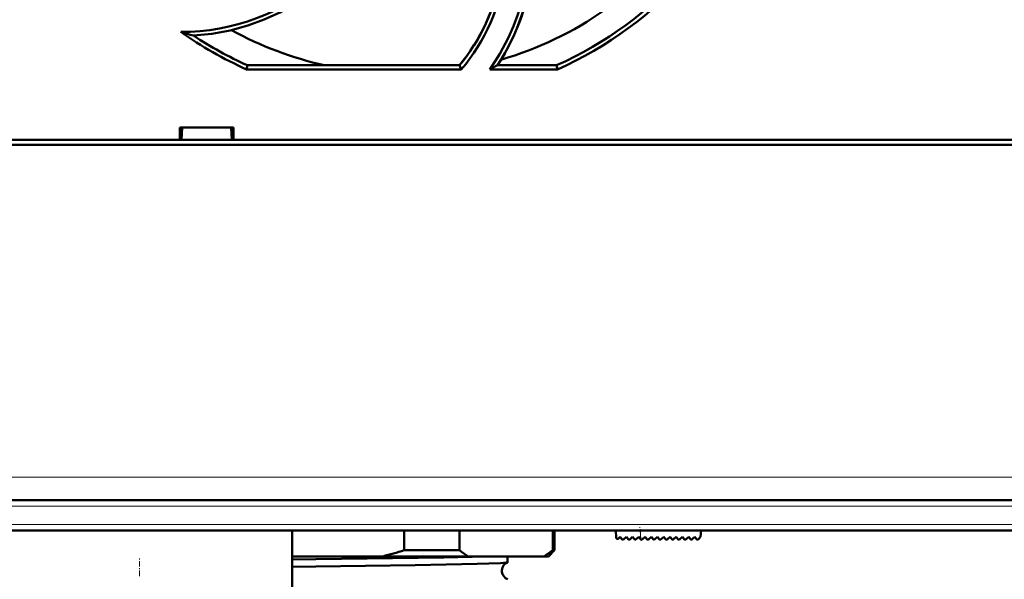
# Model space of a CAD drawing. Extents: x -2073 to 2460, y -1789 to 708.
# Tile 43 of 93: x 637 to 717, y -1566 to -1520. Entities that reach past the tile are written whole.
import ezdxf

# ---------------------------------------------------------------- set-up
doc = ezdxf.new("R2010")
doc.units = 0
doc.linetypes.add('DASHDOT', pattern=[18.5, 12, -3, 0.5, -3])

msp = doc.modelspace()

# ---------------------------------------------------------------- linework, layer by layer
at = {"color": 7, "lineweight": 50}
for p, q in [((655.341, -1524.125), (655.412, -1523.792)), ((655.412, -1523.792), (672.767, -1523.792)), ((672.767, -1523.792), (672.922, -1524.125)), ((675.88, -1523.792), (680.719, -1523.792)), ((680.719, -1523.792), (680.79, -1524.125)), ((672.922, -1524.125), (655.341, -1524.125)), ((680.79, -1524.125), (675.246, -1524.125)), ((649.862, -1529.892), (649.862, -1528.892)), ((649.863, -1528.892), (654.267, -1528.892)), ((650.001, -1529.892), (650.065, -1528.892)), ((654.065, -1528.892), (654.129, -1529.892)), ((654.267, -1528.892), (654.267, -1529.892)), ((773.042, -1530.292), (520.088, -1530.292)), ((530.268, -1529.892), (649.862, -1529.892)), ((649.862, -1529.892), (650.001, -1529.892)), ((649.915, -1529.892), (654.215, -1529.892)), ((654.129, -1529.892), (654.268, -1529.892)), ((654.268, -1529.892), (762.862, -1529.892)), ((745.027, -1559.392), (548.104, -1559.392)), ((744.852, -1561.892), (548.278, -1561.892)), ((659.065, -1635.655), (659.065, -1561.892)), ((668.23, -1563.504), (668.23, -1561.892)), ((672.769, -1561.892), (672.769, -1563.504)), ((680.413, -1563.504), (680.413, -1561.892)), ((680.565, -1561.892), (680.565, -1563.504)), ((685.565, -1561.892), (685.616, -1562.478)), ((692.565, -1561.892), (692.521, -1562.392)), ((685.787, -1562.54), (685.935, -1562.392)), ((685.935, -1562.392), (686.077, -1562.594)), ((686.229, -1562.608), (686.445, -1562.392)), ((686.445, -1562.392), (686.587, -1562.594)), ((686.74, -1562.608), (686.955, -1562.392)), ((686.955, -1562.392), (687.097, -1562.594)), ((687.25, -1562.608), (687.465, -1562.392)), ((687.465, -1562.392), (687.607, -1562.594)), ((687.975, -1562.392), (687.76, -1562.608)), ((688.117, -1562.594), (687.975, -1562.392)), ((688.485, -1562.392), (688.27, -1562.608)), ((688.627, -1562.594), (688.485, -1562.392)), ((688.996, -1562.392), (688.78, -1562.608)), ((689.137, -1562.594), (688.996, -1562.392)), ((689.506, -1562.392), (689.29, -1562.608)), ((689.647, -1562.594), (689.506, -1562.392)), ((690.016, -1562.392), (689.8, -1562.608)), ((690.157, -1562.594), (690.016, -1562.392)), ((690.526, -1562.392), (690.31, -1562.608)), ((690.667, -1562.594), (690.526, -1562.392)), ((691.036, -1562.392), (690.82, -1562.608)), ((691.177, -1562.594), (691.036, -1562.392)), ((691.546, -1562.392), (691.33, -1562.608)), ((691.688, -1562.594), (691.546, -1562.392)), ((692.056, -1562.392), (691.84, -1562.608)), ((692.192, -1562.586), (692.056, -1562.392)), ((692.521, -1562.392), (692.35, -1562.593)), ((672.769, -1563.504), (668.23, -1563.504)), ((680.565, -1563.504), (680.065, -1564.004)), ((680.565, -1563.504), (680.413, -1563.504)), ((659.065, -1564.004), (666.508, -1564.004)), ((659.065, -1564.257), (661.02, -1564.234)), ((666.508, -1564.004), (673.482, -1564.004)), ((673.482, -1564.004), (679.7, -1564.004)), ((676.715, -1564.486), (676.715, -1564.004)), ((679.7, -1564.004), (680.065, -1564.004)), ((659.065, -1564.853), (661.02, -1564.83))]:
    msp.add_line(p, q, dxfattribs=at)
at = {"color": 7, "lineweight": 18}
for p, q in [((745.027, -1557.531), (548.104, -1557.531)), ((745.027, -1559.892), (548.104, -1559.892)), ((744.852, -1561.392), (548.278, -1561.392)), ((687.637, -1562.622), (687.573, -1561.892))]:
    msp.add_line(p, q, dxfattribs=at)
at = {"color": 7, "linetype": 'DASHDOT', "lineweight": 18}
for p, q in [((764.719, -1559.892), (528.411, -1559.892)), ((764.51, -1561.392), (528.62, -1561.392))]:
    msp.add_line(p, q, dxfattribs=at)
at = {"color": 7, "linetype": 'DASHDOT', "lineweight": 18, "ltscale": 0.028003}
msp.add_line((687.647, -1562.74), (687.549, -1561.625), dxfattribs=at)
at = {"color": 7, "linetype": 'DASHDOT', "lineweight": 18, "ltscale": 0.038004}
msp.add_line((646.565, -1565.628), (646.565, -1564.108), dxfattribs=at)
at = {"color": 7, "lineweight": 50}
for points in [[(675.246, -1524.125), (676.072, -1522.856), (676.78, -1521.521), (677.19, -1520.587), (677.545, -1519.629), (677.841, -1518.661), (678.08, -1517.679), (678.299, -1516.398), (678.42, -1515.1)], [(661.602, -1517.043), (660.472, -1517.956), (659.287, -1518.76), (658.051, -1519.458), (656.764, -1520.052), (655.43, -1520.543), (653.986, -1520.942), (652.502, -1521.216), (650.984, -1521.361)], [(661.02, -1564.234), (671.494, -1564.085), (674.954, -1564.004)], [(661.02, -1564.83), (669.152, -1564.719), (674.232, -1564.617), (676.137, -1564.549), (676.609, -1564.513), (676.704, -1564.495)]]:
    msp.add_lwpolyline(points, dxfattribs=at)
for centre, radius, start, end in [((668.065, -1495.492), 29, 286.23149, 323.70534), ((661.257, -1514.149), 17.515, 326.59781, 356.22935), ((650.064, -1503.865), 17.189, 269.60986, 311.80399), ((661.233, -1514.136), 15.043, 320.06577, 350.90485), ((661.282, -1514.174), 15.314, 319.47278, 353.14242), ((668.087, -1495.552), 31.27, 293.96803, 318.58204), ((668.046, -1495.548), 31.274, 234.63916, 246.03116), ((656.973, -1499.272), 22.886, 252.12171, 254.83132), ((668.043, -1495.539), 30.947, 236.54988, 245.91186), ((668.065, -1495.492), 29, 241.23468, 257.38563), ((657.89, -1490.373), 37.953, 297.21332, 298.29432), ((685.716, -1562.469), 0.1, 184.99999, 315), ((686.159, -1562.537), 0.1, 215, 315), ((686.669, -1562.537), 0.1, 215, 315), ((687.179, -1562.537), 0.1, 215, 315), ((687.689, -1562.537), 0.1, 215, 315), ((688.199, -1562.537), 0.1, 215, 315), ((688.709, -1562.537), 0.1, 215, 315), ((689.219, -1562.537), 0.1, 215, 315), ((689.729, -1562.537), 0.1, 215, 315), ((690.239, -1562.537), 0.1, 215, 315), ((690.749, -1562.537), 0.1, 215, 315), ((691.259, -1562.537), 0.1, 215, 315), ((691.77, -1562.537), 0.1, 215, 315), ((692.274, -1562.529), 0.1, 215, 319.58501), ((657.592, -1530.098), 35.059, 284.7323, 287.6624), ((678.694, -1555.816), 9.707, 232.38024, 237.52278), ((674.488, -1555.816), 9.707, 302.47723, 307.61976), ((676.982, -1565.184), 0.743, 111.95576, 187.1036), ((676.702, -1564.48), 0.0148, 278.17254, 334.75724), ((676.98, -1565.187), 0.741, 186.83237, 248.13177), ((676.702, -1565.889), 0.0144, 25.06369, 81.97827)]:
    msp.add_arc(centre, radius, start, end, dxfattribs=at)
for centre, major_axis, ratio, start_param, end_param in [((-11924.651, 2718.097), (12602.521, -4237.833), 0.03567, 6.273743, 6.292631), ((-6960.707, 1961.053), (7635.637, -3481.435), 0.041508, 6.271704, 6.294669), ((-11631.706, 15295.086), (12318.096, -16815.592), 0.038131, 6.274988, 6.291384)]:
    msp.add_ellipse(centre, major_axis=major_axis, ratio=ratio, start_param=start_param, end_param=end_param, dxfattribs=at)

doc.saveas('drawing.dxf')
